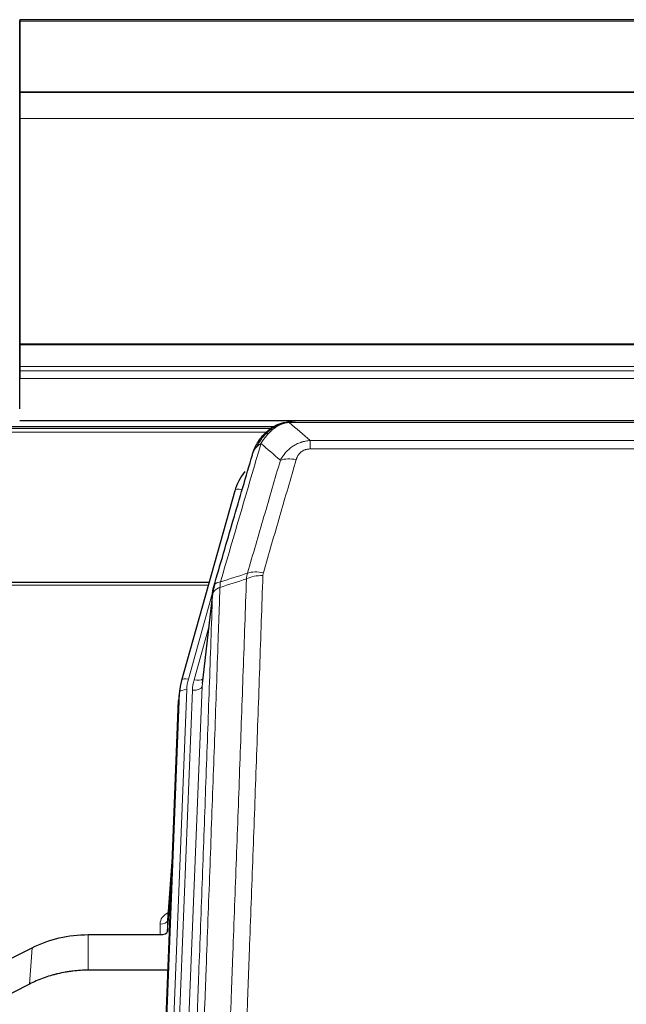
# Model space of a CAD drawing. Header units: inches. Extents: x 0 to 23760, y -13 to 16800.
# Tile 80 of 247: x 5744 to 5996, y 7654 to 8063. Entities that reach past the tile are written whole.
import ezdxf

# ---------------------------------------------------------------- set-up
doc = ezdxf.new("R2010")
doc.units = ezdxf.units.IN
doc.layers.add('1', color=7, linetype='Continuous', true_color=0xffffff)

msp = doc.modelspace()

# ---------------------------------------------------------------- linework, layer by layer
at = {"layer": '1', "color": 2, "linetype": 'Continuous', "lineweight": 25}
for p, q in [((7350.604, 8063.497), (5743.604, 8063.496)), ((5743.604, 8063.496), (5743.604, 8062.952)), ((5743.604, 8045.394), (5743.604, 8063.158)), ((5743.604, 8062.952), (5743.604, 8033.369)), ((5743.604, 8044.572), (5743.604, 8045.394)), ((5743.604, 8029.816), (5743.604, 8044.572)), ((7350.604, 8033.369), (5743.604, 8033.369)), ((5743.604, 8033.369), (5743.604, 8033.183)), ((7350.604, 8033.187), (5743.604, 8033.187)), ((5743.604, 8033.187), (5743.604, 8022.422)), ((5743.604, 8033.183), (5743.604, 8033.187)), ((5743.604, 8029.772), (5743.604, 8029.816)), ((5743.604, 8005.183), (5743.604, 8029.772)), ((5743.604, 8022.422), (5743.604, 7928.595)), ((5743.604, 8005.187), (5743.604, 8005.183)), ((5743.604, 7921.222), (5743.604, 8005.187)), ((5743.604, 7928.595), (5743.604, 7928.15)), ((5743.604, 7928.15), (5743.604, 7919.237)), ((5743.604, 7913.513), (5743.604, 7921.222)), ((5743.604, 7919.237), (5743.604, 7917.393)), ((5743.604, 7917.393), (5743.604, 7914.151)), ((5743.604, 7901.538), (5743.604, 7914.151)), ((5743.604, 7901.538), (5743.604, 7913.513)), ((5743.604, 7896.694), (7350.604, 7896.694)), ((6076.165, 7896.512), (5858.044, 7896.512)), ((5849.07, 7893.997), (5525.12, 7893.997)), ((5851.102, 7895.035), (5851.002, 7895.007)), ((5833.051, 7867.42), (5810.877, 7788.534)), ((5822.324, 7829.249), (5688.104, 7829.249)), ((5823.913, 7825.733), (5819.497, 7787.214)), ((5810.877, 7788.534), (5810.858, 7788.437)), ((5810.196, 7785.071), (5809.822, 7781.813)), ((5796.582, 7447.026), (5809.7, 7780.228)), ((5807.209, 7716.956), (5805.002, 7688.757)), ((5805.006, 7684.001), (5806.828, 7707.282)), ((5804.995, 7688.577), (5805.006, 7684.001)), ((5772.104, 7682.75), (5802.007, 7682.75)), ((5732.56, 7669.09), (5748.725, 7677.264)), ((5805.279, 7667.94), (5772.104, 7667.94)), ((5747.669, 7662.133), (5731.99, 7654.104))]:
    msp.add_line(p, q, dxfattribs=at)
at = {"layer": '1', "color": 110, "linetype": 'Continuous', "lineweight": 13}
for p, q in [((7350.604, 8062.952), (5743.604, 8062.952)), ((7350.604, 8022.422), (5743.604, 8022.422)), ((7350.604, 7928.595), (5743.604, 7928.595)), ((7350.604, 7928.15), (5743.604, 7928.15)), ((7350.604, 7919.237), (5743.604, 7919.237)), ((7350.604, 7917.393), (5743.604, 7917.393)), ((7350.604, 7914.151), (5743.604, 7914.151)), ((5848.172, 7893.436), (5525.936, 7893.436)), ((5846.212, 7891.823), (5527.977, 7891.823)), ((5851.002, 7895.007), (5850.933, 7894.85)), ((6078.507, 7895.849), (5855.702, 7895.849)), ((5864.433, 7888.381), (6069.776, 7888.381)), ((5864.433, 7888.381), (5864.433, 7884.848)), ((6069.776, 7884.848), (5864.433, 7884.848)), ((5835.939, 7867.993), (5831.214, 7851.182)), ((5822.037, 7828.219), (5688.104, 7828.219)), ((5823.838, 7824.941), (5813.765, 7789.107)), ((5823.784, 7824.221), (5819.407, 7786.04)), ((5822.138, 7810.252), (5816.112, 7788.815)), ((5819.407, 7786.04), (5806.341, 7454.146)), ((5796.963, 7450.464), (5810.074, 7783.486)), ((5813.068, 7784.706), (5799.957, 7451.684)), ((5802.349, 7452.52), (5815.415, 7784.414)), ((5810.074, 7783.486), (5809.7, 7780.228)), ((5807.202, 7716.765), (5804.995, 7688.577)), ((5802.007, 7682.75), (5801.997, 7687.166)), ((5772.104, 7682.75), (5772.104, 7667.94)), ((5748.725, 7677.264), (5747.669, 7662.133))]:
    msp.add_line(p, q, dxfattribs=at)
for centre, major_axis, ratio, start_param, end_param in [((5858.586, 7874.626), (-9.598, 2.808), 0.562843, 4.8755761, 5.6185342), ((5835.939, 7866.608), (-2.888, 0.812), 0.4480327, 4.837666, 6.2831701), ((5844.737, 7826.571), (9.994, -0.345), 0.559112, 1.5901207, 2.34753), ((5844.925, 7827.743), (9.604, -2.788), 0.5442898, 1.7274916, 2.473129), ((5813.765, 7787.722), (-2.888, 0.812), 0.4480327, 4.837666, 6.2831701), ((5837.086, 7783.956), (24.033, -0.038), 0.8858289, 2.8989744, 3.1081259), ((5839.433, 7783.663), (24.033, -0.038), 0.8858289, 2.8989744, 3.1081259), ((5815.415, 7786.26), (-3.997, 0.157), 0.4614673, 1.5889619, 3.1073983), ((5816.112, 7790.662), (-3.851, 1.082), 0.4480327, 1.6960734, 2.8915811), ((5813.068, 7783.321), (-2.998, 0.118), 0.4614673, 4.7305545, 6.248991), ((5808, 7687.166), (6.003, -0.046), 0.8757409, 2.0547277, 3.1504318), ((5801.997, 7688.621), (3, 0.007), 0.4848086, 4.7112485, 6.2484184)]:
    msp.add_ellipse(centre, major_axis=major_axis, ratio=ratio, start_param=start_param, end_param=end_param, dxfattribs=at)
at = {"layer": '1', "color": 2, "linetype": 'Continuous', "lineweight": 25}
for centre, major_axis, ratio, start_param, end_param in [((5859.246, 7861.407), (27.014, -0.465), 0.8900028, 2.5377877, 2.912319), ((5837.086, 7782.571), (27.027, -0.37), 0.8864308, 2.9096812, 3.1188327), ((5836.721, 7779.384), (27.037, -0.043), 0.8858289, 3.0417954, 3.1081259), ((5802.008, 7684.044), (-3, 0), 0.4313147, 1.5706417, 3.1078116)]:
    msp.add_ellipse(centre, major_axis=major_axis, ratio=ratio, start_param=start_param, end_param=end_param, dxfattribs=at)
for points, knots in [([(5850.933, 7894.85), (5851.391, 7895.073), (5851.855, 7895.273), (5853.725, 7895.974), (5855.162, 7896.28), (5856.572, 7896.369)], [0, 0, 0, 0, 0.25, 0.25, 1, 1, 1, 1]), ([(5858.244, 7896.509), (5858.229, 7896.51), (5858.201, 7896.51), (5858.16, 7896.511), (5858.119, 7896.511), (5858.08, 7896.511), (5858.041, 7896.512), (5858.004, 7896.511), (5857.968, 7896.511), (5857.932, 7896.511), (5857.898, 7896.51), (5857.865, 7896.51), (5857.833, 7896.509), (5857.802, 7896.508), (5857.772, 7896.507), (5857.743, 7896.506), (5857.715, 7896.505), (5857.688, 7896.504), (5857.662, 7896.503), (5857.638, 7896.502), (5857.614, 7896.501), (5857.591, 7896.5), (5857.57, 7896.498), (5857.549, 7896.497), (5857.53, 7896.496), (5857.511, 7896.495), (5857.494, 7896.494), (5857.478, 7896.493), (5857.463, 7896.492), (5857.448, 7896.491), (5857.435, 7896.49), (5857.423, 7896.489), (5857.412, 7896.488), (5857.402, 7896.487), (5857.393, 7896.487), (5857.385, 7896.486), (5857.379, 7896.486), (5857.373, 7896.485), (5857.368, 7896.485), (5857.356, 7896.484), (5857.335, 7896.482), (5857.306, 7896.479), (5857.277, 7896.477), (5857.249, 7896.474), (5857.221, 7896.471), (5857.193, 7896.469), (5857.166, 7896.466), (5857.139, 7896.463), (5857.113, 7896.459), (5857.086, 7896.456), (5857.06, 7896.453), (5857.035, 7896.45), (5857.009, 7896.446), (5856.984, 7896.443), (5856.96, 7896.44), (5856.935, 7896.436), (5856.911, 7896.432), (5856.888, 7896.429), (5856.864, 7896.425), (5856.841, 7896.421), (5856.819, 7896.418), (5856.796, 7896.414), (5856.774, 7896.41), (5856.753, 7896.406), (5856.731, 7896.402), (5856.71, 7896.398), (5856.69, 7896.394), (5856.669, 7896.39), (5856.649, 7896.386), (5856.629, 7896.382), (5856.61, 7896.378), (5856.591, 7896.373), (5856.579, 7896.371), (5856.572, 7896.369)], [0, 0, 0, 0, 0.0247661, 0.0489206, 0.0724636, 0.0953949, 0.1177147, 0.1394229, 0.1605195, 0.1810045, 0.2008779, 0.2201398, 0.23879, 0.2568287, 0.2742558, 0.2910713, 0.3072753, 0.3228676, 0.3378484, 0.3522176, 0.3659752, 0.3791212, 0.3916556, 0.4035785, 0.4148897, 0.4255894, 0.4356775, 0.445154, 0.454019, 0.4622723, 0.4699141, 0.4769443, 0.4833629, 0.48917, 0.4943654, 0.4989493, 0.5029216, 0.5062824, 0.5090316, 0.5111692, 0.5284651, 0.5456049, 0.5625886, 0.5794163, 0.5960881, 0.612604, 0.6289642, 0.6451687, 0.6612176, 0.6771111, 0.6928491, 0.7084319, 0.7238594, 0.7391318, 0.7542492, 0.7692118, 0.7840195, 0.7986726, 0.8131712, 0.8275153, 0.8417051, 0.8557408, 0.8696224, 0.8833501, 0.8969241, 0.9103445, 0.9236114, 0.936725, 0.9496856, 0.9624932, 0.975148, 0.9876502, 1, 1, 1, 1]), ([(5844.904, 7890.639), (5845.122, 7890.874), (5845.345, 7891.103), (5846.219, 7891.953), (5846.91, 7892.534), (5847.636, 7893.06)], [0, 0, 0, 0, 0.2626999, 0.2626999, 1, 1, 1, 1]), ([(5845.89, 7891.124), (5846.076, 7891.319), (5846.265, 7891.509), (5847.037, 7892.252), (5847.647, 7892.769), (5848.917, 7893.707), (5849.576, 7894.128), (5850.477, 7894.621), (5850.705, 7894.738), (5850.933, 7894.85)], [0, 0, 0, 0, 0.125, 0.125, 0.5, 0.5, 0.875, 0.875, 1, 1, 1, 1]), ([(5851.102, 7895.035), (5851.68, 7895.286), (5852.268, 7895.505), (5852.949, 7895.719), (5853.036, 7895.746), (5853.124, 7895.772)], [0, 0, 0, 0, 0.8717446, 0.8717446, 1, 1, 1, 1]), ([(5841.021, 7884.215), (5841.634, 7885.955), (5842.53, 7887.644), (5844.059, 7889.679), (5844.469, 7890.17), (5844.904, 7890.639)], [0, 0, 0, 0, 0.75, 0.75, 1, 1, 1, 1]), ([(5844.525, 7890.169), (5844.581, 7890.272), (5844.65, 7890.375), (5844.786, 7890.53), (5844.843, 7890.586), (5844.904, 7890.639)], [0, 0, 0, 0, 0.6295096, 0.6295096, 1, 1, 1, 1]), ([(5840.382, 7882.441), (5840.388, 7882.463), (5840.4, 7882.507), (5840.418, 7882.573), (5840.437, 7882.638), (5840.455, 7882.704), (5840.474, 7882.769), (5840.492, 7882.834), (5840.511, 7882.898), (5840.53, 7882.962), (5840.55, 7883.026), (5840.569, 7883.09), (5840.589, 7883.153), (5840.608, 7883.216), (5840.628, 7883.279), (5840.648, 7883.341), (5840.669, 7883.403), (5840.689, 7883.465), (5840.71, 7883.527), (5840.73, 7883.588), (5840.751, 7883.649), (5840.772, 7883.71), (5840.793, 7883.77), (5840.814, 7883.831), (5840.836, 7883.89), (5840.857, 7883.95), (5840.879, 7884.009), (5840.901, 7884.068), (5840.922, 7884.127), (5840.944, 7884.186), (5840.966, 7884.244), (5840.989, 7884.302), (5841.011, 7884.359), (5841.033, 7884.416), (5841.056, 7884.474), (5841.079, 7884.53), (5841.101, 7884.587), (5841.124, 7884.643), (5841.147, 7884.699), (5841.17, 7884.754), (5841.193, 7884.81), (5841.216, 7884.865), (5841.24, 7884.919), (5841.263, 7884.974), (5841.287, 7885.028), (5841.31, 7885.082), (5841.334, 7885.136), (5841.358, 7885.189), (5841.381, 7885.242), (5841.405, 7885.295), (5841.429, 7885.347), (5841.453, 7885.399), (5841.477, 7885.451), (5841.501, 7885.503), (5841.525, 7885.554), (5841.55, 7885.605), (5841.574, 7885.656), (5841.598, 7885.707), (5841.623, 7885.757), (5841.647, 7885.807), (5841.672, 7885.857), (5841.696, 7885.906), (5841.721, 7885.955), (5841.746, 7886.004), (5841.77, 7886.053), (5841.795, 7886.101), (5841.813, 7886.137), (5841.824, 7886.157), (5841.826, 7886.161)], [0, 0, 0, 0, 0.0171812, 0.0343046, 0.0513704, 0.0683783, 0.0853286, 0.1022212, 0.119056, 0.1358331, 0.1525524, 0.1692141, 0.185818, 0.2023642, 0.2188526, 0.2352834, 0.2516564, 0.2679717, 0.2842292, 0.3004291, 0.3165712, 0.3326555, 0.3486822, 0.3646511, 0.3805623, 0.3964158, 0.4122116, 0.4279496, 0.4436299, 0.4592525, 0.4748173, 0.4903244, 0.5057738, 0.5211655, 0.5364994, 0.5517757, 0.5669942, 0.5821549, 0.597258, 0.6123033, 0.6272909, 0.6422208, 0.6570929, 0.6719073, 0.686664, 0.701363, 0.7160042, 0.7305878, 0.7451136, 0.7595816, 0.773992, 0.7883446, 0.8026395, 0.8168767, 0.8310561, 0.8451778, 0.8592418, 0.8732481, 0.8871967, 0.9010875, 0.9149206, 0.928696, 0.9424136, 0.9560736, 0.9696758, 0.9832203, 0.996707, 1, 1, 1, 1]), ([(5840.382, 7882.441), (5840.467, 7882.902), (5840.609, 7883.352), (5840.872, 7883.931), (5840.944, 7884.074), (5841.021, 7884.215)], [0, 0, 0, 0, 0.75, 0.75, 1, 1, 1, 1]), ([(5824.34, 7827.671), (5827.026, 7836.882), (5829.705, 7846.052), (5833.716, 7859.745), (5835.052, 7864.299), (5837.719, 7873.386), (5839.052, 7877.919), (5840.382, 7882.441)], [0, 0, 0, 0, 0.5, 0.5, 0.75, 0.75, 1, 1, 1, 1]), ([(5823.784, 7824.221), (5823.784, 7824.232), (5823.785, 7824.271), (5823.789, 7824.357), (5823.796, 7824.497), (5823.807, 7824.69), (5823.826, 7824.936), (5823.855, 7825.235), (5823.896, 7825.586), (5823.94, 7825.887), (5823.979, 7826.117), (5824.004, 7826.261), (5824.03, 7826.4), (5824.057, 7826.535), (5824.085, 7826.666), (5824.112, 7826.793), (5824.141, 7826.917), (5824.169, 7827.036), (5824.198, 7827.151), (5824.226, 7827.263), (5824.255, 7827.371), (5824.283, 7827.474), (5824.311, 7827.574), (5824.33, 7827.639), (5824.34, 7827.671)], [0, 0, 0, 0, 0.0092499, 0.0337179, 0.073404, 0.128308, 0.1984299, 0.2837694, 0.3843264, 0.5001005, 0.5424888, 0.5838484, 0.6241794, 0.6634821, 0.7017567, 0.7390032, 0.7752221, 0.8104134, 0.8445775, 0.8777146, 0.909825, 0.9409091, 0.9709673, 1, 1, 1, 1]), ([(5748.725, 7677.264), (5752.258, 7679.051), (5756.06, 7680.43), (5763.943, 7682.28), (5768.023, 7682.75), (5772.104, 7682.75)], [0, 0, 0, 0, 0.5, 0.5, 1, 1, 1, 1]), ([(5772.104, 7667.94), (5771.034, 7667.94), (5768.899, 7667.878), (5766.774, 7667.692), (5765.448, 7667.537), (5765.183, 7667.504), (5764.654, 7667.434), (5763.863, 7667.324), (5763.075, 7667.196), (5761.505, 7666.919), (5760.465, 7666.704), (5759.302, 7666.427), (5759.173, 7666.396), (5758.916, 7666.332), (5758.53, 7666.236), (5757.634, 7666.001), (5756.874, 7665.784), (5755.364, 7665.328), (5753.377, 7664.664), (5751.443, 7663.887), (5749.535, 7663.053), (5748.595, 7662.607), (5747.669, 7662.133)], [0, 0, 0, 0, 0.125, 0.25, 0.25, 0.28125, 0.28125, 0.3125, 0.375, 0.375, 0.5, 0.5, 0.515625, 0.515625, 0.53125, 0.5625, 0.625, 0.625, 0.75, 0.875, 0.875, 1, 1, 1, 1])]:
    msp.add_open_spline(points, degree=3, knots=knots, dxfattribs=at)
at = {"layer": '1', "color": 110, "linetype": 'Continuous', "lineweight": 13}
for points, knots in [([(5856.572, 7896.369), (5856.564, 7896.367), (5856.548, 7896.364), (5856.525, 7896.358), (5856.501, 7896.352), (5856.479, 7896.347), (5856.456, 7896.341), (5856.434, 7896.335), (5856.412, 7896.329), (5856.39, 7896.323), (5856.369, 7896.316), (5856.348, 7896.31), (5856.327, 7896.304), (5856.307, 7896.297), (5856.287, 7896.291), (5856.267, 7896.284), (5856.248, 7896.277), (5856.229, 7896.271), (5856.21, 7896.264), (5856.192, 7896.257), (5856.174, 7896.25), (5856.156, 7896.243), (5856.139, 7896.236), (5856.122, 7896.228), (5856.105, 7896.221), (5856.089, 7896.214), (5856.073, 7896.206), (5856.057, 7896.199), (5856.042, 7896.191), (5856.027, 7896.183), (5856.012, 7896.176), (5855.998, 7896.168), (5855.984, 7896.16), (5855.97, 7896.152), (5855.957, 7896.144), (5855.944, 7896.136), (5855.931, 7896.128), (5855.918, 7896.12), (5855.906, 7896.112), (5855.895, 7896.103), (5855.883, 7896.095), (5855.872, 7896.086), (5855.862, 7896.078), (5855.851, 7896.069), (5855.841, 7896.061), (5855.831, 7896.052), (5855.822, 7896.043), (5855.813, 7896.035), (5855.804, 7896.026), (5855.796, 7896.017), (5855.788, 7896.008), (5855.78, 7895.999), (5855.773, 7895.99), (5855.766, 7895.981), (5855.759, 7895.972), (5855.753, 7895.963), (5855.746, 7895.953), (5855.741, 7895.944), (5855.735, 7895.935), (5855.73, 7895.925), (5855.725, 7895.916), (5855.721, 7895.907), (5855.717, 7895.897), (5855.713, 7895.888), (5855.71, 7895.878), (5855.707, 7895.868), (5855.704, 7895.859), (5855.702, 7895.852), (5855.702, 7895.849)], [0, 0, 0, 0, 0.0185022, 0.0368847, 0.0551481, 0.073293, 0.0913199, 0.1092294, 0.1270222, 0.1446988, 0.1622598, 0.1797059, 0.1970378, 0.2142561, 0.2313614, 0.2483544, 0.265236, 0.2820066, 0.2986672, 0.3152184, 0.331661, 0.3479958, 0.3642235, 0.380345, 0.3963611, 0.4122725, 0.4280803, 0.4437851, 0.459388, 0.4748898, 0.4902915, 0.5055939, 0.5207981, 0.535905, 0.5509156, 0.565831, 0.5806521, 0.5953801, 0.6100159, 0.6245607, 0.6390157, 0.6533819, 0.6676604, 0.6818526, 0.6959596, 0.7099825, 0.7239227, 0.7377815, 0.75156, 0.7652597, 0.7788818, 0.7924277, 0.8058989, 0.8192966, 0.8326224, 0.8458776, 0.8590638, 0.8721825, 0.8852351, 0.8982233, 0.9111485, 0.9240124, 0.9368166, 0.9495628, 0.9622525, 0.9748874, 0.9874694, 1, 1, 1, 1]), ([(5847.114, 7891.337), (5847.264, 7891.495), (5847.415, 7891.65), (5848.03, 7892.259), (5848.509, 7892.687), (5849.503, 7893.474), (5850.018, 7893.832), (5850.725, 7894.257), (5850.903, 7894.359), (5851.084, 7894.456)], [0, 0, 0, 0, 0.125, 0.125, 0.5, 0.5, 0.875, 0.875, 1, 1, 1, 1]), ([(5850.933, 7894.85), (5850.932, 7894.82), (5850.933, 7894.788), (5850.947, 7894.702), (5850.963, 7894.647), (5851.011, 7894.543), (5851.043, 7894.494), (5851.084, 7894.456)], [0, 0, 0, 0, 0.25, 0.25, 0.625, 0.625, 1, 1, 1, 1]), ([(5851.084, 7894.456), (5851.444, 7894.65), (5851.811, 7894.826), (5853.305, 7895.453), (5854.481, 7895.747), (5855.702, 7895.849)], [0, 0, 0, 0, 0.25, 0.25, 1, 1, 1, 1]), ([(5842.232, 7885.799), (5842.93, 7887.252), (5843.801, 7888.646), (5845.162, 7890.329), (5845.519, 7890.735), (5845.89, 7891.124)], [0, 0, 0, 0, 0.75, 0.75, 1, 1, 1, 1]), ([(5843.939, 7887.13), (5844.632, 7888.245), (5845.398, 7889.343), (5846.525, 7890.692), (5846.816, 7891.02), (5847.114, 7891.337)], [0, 0, 0, 0, 0.75, 0.75, 1, 1, 1, 1]), ([(5844.904, 7890.639), (5844.935, 7890.666), (5844.967, 7890.692), (5845.102, 7890.794), (5845.215, 7890.864), (5845.464, 7890.986), (5845.601, 7891.038), (5845.792, 7891.097), (5845.841, 7891.111), (5845.89, 7891.124)], [0, 0, 0, 0, 0.125, 0.125, 0.5, 0.5, 0.875, 0.875, 1, 1, 1, 1]), ([(5845.89, 7891.124), (5845.989, 7891.151), (5846.09, 7891.174), (5846.347, 7891.224), (5846.504, 7891.248), (5846.815, 7891.292), (5846.968, 7891.313), (5847.114, 7891.337)], [0, 0, 0, 0, 0.25, 0.25, 0.625, 0.625, 1, 1, 1, 1]), ([(5852.006, 7880.168), (5852.304, 7880.735), (5852.63, 7881.282), (5853.343, 7882.334), (5853.729, 7882.838), (5854.358, 7883.561), (5854.63, 7883.854), (5854.915, 7884.139), (5855.03, 7884.252), (5855.088, 7884.308), (5855.264, 7884.475), (5855.382, 7884.584), (5855.985, 7885.12), (5856.494, 7885.517), (5857.166, 7885.971), (5857.302, 7886.06), (5857.509, 7886.19), (5857.579, 7886.233), (5857.719, 7886.317), (5857.789, 7886.359), (5858.141, 7886.564), (5858.428, 7886.718), (5859.304, 7887.151), (5859.909, 7887.401), (5860.612, 7887.638), (5860.691, 7887.664), (5860.848, 7887.714), (5860.928, 7887.739), (5861.166, 7887.81), (5861.325, 7887.855), (5861.805, 7887.982), (5862.127, 7888.056), (5863.102, 7888.248), (5863.763, 7888.334), (5864.433, 7888.381)], [0, 0, 0, 0, 0.125, 0.125, 0.25, 0.25, 0.3125, 0.328125, 0.328125, 0.34375, 0.34375, 0.375, 0.375, 0.5, 0.5, 0.53125, 0.53125, 0.546875, 0.546875, 0.5625, 0.5625, 0.625, 0.625, 0.75, 0.75, 0.765625, 0.765625, 0.78125, 0.78125, 0.8125, 0.8125, 0.875, 0.875, 1, 1, 1, 1]), ([(5843.939, 7887.13), (5842.541, 7882.375), (5841.142, 7877.609), (5838.339, 7868.053), (5836.936, 7863.264), (5832.723, 7848.861), (5829.907, 7839.213), (5827.085, 7829.52)], [0, 0, 0, 0, 0.25, 0.25, 0.5, 0.5, 1, 1, 1, 1]), ([(5841.021, 7884.215), (5841.06, 7884.286), (5841.101, 7884.356), (5841.268, 7884.633), (5841.407, 7884.837), (5841.711, 7885.234), (5841.875, 7885.427), (5842.11, 7885.676), (5842.17, 7885.738), (5842.232, 7885.799)], [0, 0, 0, 0, 0.125, 0.125, 0.5, 0.5, 0.875, 0.875, 1, 1, 1, 1]), ([(5842.232, 7885.799), (5842.355, 7885.922), (5842.483, 7886.041), (5842.815, 7886.333), (5843.026, 7886.502), (5843.467, 7886.826), (5843.699, 7886.981), (5843.939, 7887.13)], [0, 0, 0, 0, 0.25, 0.25, 0.625, 0.625, 1, 1, 1, 1]), ([(5858.586, 7880.412), (5858.607, 7880.484), (5858.629, 7880.556), (5858.675, 7880.7), (5858.699, 7880.771), (5858.775, 7880.985), (5858.829, 7881.125), (5858.947, 7881.403), (5859.011, 7881.541), (5859.147, 7881.812), (5859.221, 7881.946), (5859.378, 7882.211), (5859.462, 7882.341), (5859.597, 7882.533), (5859.644, 7882.597), (5859.74, 7882.723), (5859.79, 7882.785), (5859.944, 7882.969), (5860.052, 7883.088), (5860.28, 7883.317), (5860.399, 7883.428), (5860.589, 7883.586), (5860.686, 7883.664), (5860.787, 7883.739), (5860.855, 7883.789), (5860.89, 7883.813), (5861.064, 7883.933), (5861.209, 7884.023), (5861.656, 7884.271), (5861.972, 7884.41), (5862.393, 7884.55), (5862.478, 7884.576), (5862.651, 7884.625), (5862.738, 7884.648), (5862.999, 7884.709), (5863.175, 7884.743), (5863.53, 7884.796), (5863.709, 7884.816), (5864.069, 7884.841), (5864.25, 7884.848), (5864.433, 7884.848)], [0, 0, 0, 0, 0.03125, 0.03125, 0.0625, 0.0625, 0.125, 0.125, 0.1875, 0.1875, 0.25, 0.25, 0.3125, 0.3125, 0.34375, 0.34375, 0.375, 0.375, 0.4375, 0.4375, 0.5, 0.5, 0.53125, 0.546875, 0.546875, 0.5625, 0.5625, 0.625, 0.625, 0.75, 0.75, 0.78125, 0.78125, 0.8125, 0.8125, 0.875, 0.875, 0.9375, 0.9375, 1, 1, 1, 1]), ([(5838.329, 7833.17), (5840.617, 7841.064), (5842.901, 7848.927), (5846.32, 7860.676), (5847.459, 7864.585), (5849.734, 7872.388), (5850.871, 7876.282), (5852.006, 7880.168)], [0, 0, 0, 0, 0.5, 0.5, 0.75, 0.75, 1, 1, 1, 1]), ([(5858.586, 7880.412), (5857.452, 7876.52), (5856.317, 7872.62), (5854.044, 7864.805), (5852.907, 7860.89), (5849.492, 7849.122), (5847.21, 7841.247), (5844.925, 7833.341)], [0, 0, 0, 0, 0.25, 0.25, 0.5, 0.5, 1, 1, 1, 1]), ([(5825.896, 7512.2), (5826.454, 7526.013), (5827.556, 7553.508), (5829.166, 7594.36), (5830.209, 7621.334), (5830.981, 7641.467), (5831.364, 7651.509), (5831.743, 7661.514), (5831.994, 7668.176), (5832.12, 7671.503), (5832.744, 7688.117), (5833.236, 7701.338), (5833.962, 7721.062), (5834.203, 7727.618), (5834.679, 7740.692), (5834.915, 7747.21), (5835.618, 7766.708), (5836.54, 7792.555), (5837.432, 7818.101), (5837.87, 7830.798)], [0, 0, 0, 0, 0.125, 0.25, 0.375, 0.375, 0.4375, 0.46875, 0.46875, 0.5, 0.5, 0.625, 0.625, 0.6875, 0.6875, 0.75, 0.75, 0.875, 1, 1, 1, 1]), ([(5844.737, 7832.164), (5844.3, 7819.451), (5843.409, 7793.873), (5842.489, 7767.993), (5841.787, 7748.47), (5841.551, 7741.943), (5841.075, 7728.853), (5840.835, 7722.288), (5840.11, 7702.539), (5839.619, 7689.302), (5838.995, 7672.667), (5838.87, 7669.336), (5838.618, 7662.665), (5838.24, 7652.647), (5837.858, 7642.592), (5837.087, 7622.434), (5836.045, 7595.426), (5834.437, 7554.522), (5833.336, 7526.992), (5832.779, 7513.161)], [0, 0, 0, 0, 0.125, 0.25, 0.25, 0.3125, 0.3125, 0.375, 0.375, 0.5, 0.5, 0.53125, 0.53125, 0.5625, 0.625, 0.625, 0.75, 0.875, 1, 1, 1, 1]), ([(5844.737, 7832.164), (5844.744, 7832.363), (5844.763, 7832.56), (5844.825, 7832.953), (5844.869, 7833.148), (5844.925, 7833.341)], [0, 0, 0, 0, 0.5, 0.5, 1, 1, 1, 1]), ([(5826.873, 7827.229), (5826.817, 7825.617), (5826.761, 7824.004), (5826.649, 7820.775), (5826.481, 7815.928), (5826.085, 7804.592), (5825.742, 7794.833), (5825.049, 7775.257), (5824.108, 7749.001), (5822.65, 7709.156), (5821.645, 7682.285), (5821.072, 7667.083), (5821.008, 7665.393), (5820.88, 7662.011), (5820.687, 7656.933), (5820.236, 7645.063), (5819.844, 7634.848), (5819.516, 7626.314), (5819.45, 7624.606), (5819.318, 7621.188), (5819.12, 7616.058), (5818.655, 7604.066), (5818.252, 7593.749), (5817.44, 7573.067), (5816.343, 7545.359), (5815.215, 7517.386), (5814.644, 7503.333)], [0, 0, 0, 0, 0.015625, 0.015625, 0.03125, 0.0625, 0.125, 0.125, 0.25, 0.375, 0.5, 0.5, 0.515625, 0.515625, 0.53125, 0.5625, 0.625, 0.625, 0.640625, 0.640625, 0.65625, 0.6875, 0.75, 0.75, 0.875, 1, 1, 1, 1]), ([(5826.873, 7827.229), (5826.86, 7827.225), (5826.835, 7827.215), (5826.797, 7827.201), (5826.759, 7827.186), (5826.721, 7827.171), (5826.682, 7827.156), (5826.644, 7827.14), (5826.605, 7827.125), (5826.567, 7827.109), (5826.528, 7827.093), (5826.489, 7827.076), (5826.45, 7827.059), (5826.411, 7827.042), (5826.372, 7827.025), (5826.333, 7827.007), (5826.294, 7826.989), (5826.255, 7826.971), (5826.216, 7826.952), (5826.177, 7826.934), (5826.138, 7826.914), (5826.098, 7826.895), (5826.059, 7826.875), (5826.02, 7826.855), (5825.981, 7826.835), (5825.942, 7826.814), (5825.902, 7826.793), (5825.863, 7826.772), (5825.824, 7826.751), (5825.785, 7826.729), (5825.746, 7826.707), (5825.707, 7826.684), (5825.669, 7826.661), (5825.63, 7826.638), (5825.591, 7826.615), (5825.553, 7826.591), (5825.514, 7826.567), (5825.476, 7826.542), (5825.438, 7826.517), (5825.4, 7826.492), (5825.362, 7826.467), (5825.325, 7826.441), (5825.287, 7826.415), (5825.25, 7826.389), (5825.213, 7826.362), (5825.176, 7826.335), (5825.139, 7826.307), (5825.103, 7826.279), (5825.066, 7826.251), (5825.031, 7826.223), (5824.995, 7826.194), (5824.959, 7826.164), (5824.924, 7826.135), (5824.889, 7826.105), (5824.855, 7826.075), (5824.82, 7826.044), (5824.787, 7826.013), (5824.753, 7825.982), (5824.72, 7825.95), (5824.684, 7825.916), (5824.648, 7825.879), (5824.609, 7825.84), (5824.572, 7825.8), (5824.535, 7825.76), (5824.499, 7825.72), (5824.464, 7825.68), (5824.43, 7825.64), (5824.396, 7825.599), (5824.364, 7825.558), (5824.332, 7825.518), (5824.301, 7825.476), (5824.271, 7825.435), (5824.242, 7825.393), (5824.214, 7825.352), (5824.186, 7825.31), (5824.159, 7825.268), (5824.134, 7825.226), (5824.109, 7825.183), (5824.085, 7825.141), (5824.062, 7825.098), (5824.039, 7825.055), (5824.018, 7825.012), (5823.997, 7824.969), (5823.978, 7824.926), (5823.959, 7824.883), (5823.941, 7824.839), (5823.924, 7824.796), (5823.908, 7824.752), (5823.893, 7824.708), (5823.878, 7824.664), (5823.865, 7824.62), (5823.852, 7824.576), (5823.84, 7824.532), (5823.83, 7824.488), (5823.82, 7824.444), (5823.811, 7824.399), (5823.803, 7824.355), (5823.795, 7824.31), (5823.789, 7824.265), (5823.785, 7824.236), (5823.784, 7824.221)], [0, 0, 0, 0, 0.0069372, 0.0139334, 0.0209887, 0.028103, 0.0352764, 0.0425088, 0.0498003, 0.0571509, 0.0645605, 0.0720292, 0.0795569, 0.0871437, 0.0947896, 0.1024945, 0.1102584, 0.1180815, 0.1259636, 0.1339048, 0.141905, 0.1499643, 0.1580827, 0.1662601, 0.1744966, 0.1827922, 0.1911468, 0.1995605, 0.2080333, 0.2165651, 0.225156, 0.233806, 0.2425151, 0.2512832, 0.2601104, 0.2689967, 0.277942, 0.2869465, 0.29601, 0.3051325, 0.3143142, 0.3235549, 0.3328547, 0.3422136, 0.3516315, 0.3611085, 0.3706446, 0.3802398, 0.3898941, 0.3996074, 0.4093798, 0.4192113, 0.4291019, 0.4390515, 0.4490602, 0.459128, 0.4692549, 0.4794409, 0.4896859, 0.4999901, 0.5124905, 0.524991, 0.5374914, 0.5499918, 0.5624922, 0.5749926, 0.587493, 0.5999934, 0.6124937, 0.6249941, 0.6374944, 0.6499948, 0.6624951, 0.6749954, 0.6874957, 0.699996, 0.7124963, 0.7249966, 0.7374968, 0.7499971, 0.7624973, 0.7749976, 0.7874978, 0.799998, 0.8124982, 0.8249984, 0.8374986, 0.8499988, 0.8624989, 0.8749991, 0.8874992, 0.8999993, 0.9124995, 0.9249996, 0.9374997, 0.9499998, 0.9624998, 0.9749999, 0.9875, 1, 1, 1, 1]), ([(5827.085, 7829.52), (5826.676, 7829.486), (5826.304, 7829.416), (5825.645, 7829.212), (5825.36, 7829.078), (5824.888, 7828.756), (5824.702, 7828.568), (5824.439, 7828.149), (5824.361, 7827.918), (5824.34, 7827.671)], [0, 0, 0, 0, 0.25, 0.25, 0.5, 0.5, 0.75, 0.75, 1, 1, 1, 1]), ([(5826.873, 7827.229), (5826.894, 7827.631), (5826.909, 7828.017), (5826.968, 7828.776), (5827.01, 7829.148), (5827.085, 7829.52)], [0, 0, 0, 0, 0.5, 0.5, 1, 1, 1, 1]), ([(5811.588, 7501.553), (5812.158, 7515.552), (5813.283, 7543.42), (5814.377, 7571.024), (5815.186, 7591.628), (5815.588, 7601.905), (5816.052, 7613.852), (5816.25, 7618.962), (5816.381, 7622.367), (5816.447, 7624.069), (5816.774, 7632.571), (5817.165, 7642.747), (5817.615, 7654.573), (5817.807, 7659.631), (5817.935, 7663.001), (5817.998, 7664.685), (5818.571, 7679.828), (5819.572, 7706.597), (5821.027, 7746.29), (5822.433, 7785.524), (5823.339, 7811.373), (5823.784, 7824.221)], [0, 0, 0, 0, 0.125, 0.25, 0.25, 0.3125, 0.34375, 0.359375, 0.359375, 0.375, 0.375, 0.4375, 0.46875, 0.484375, 0.484375, 0.5, 0.5, 0.625, 0.75, 0.875, 1, 1, 1, 1])]:
    msp.add_open_spline(points, degree=3, knots=knots, dxfattribs=at)
at = {"layer": '1', "color": 2, "linetype": 'Continuous', "lineweight": 25}
for points, degree in [([(5856.509, 7896.432), (5857.091, 7896.487), (5857.67, 7896.513), (5858.244, 7896.509)], 3), ([(5851.004, 7895.009), (5849.137, 7894.174), (5847.491, 7892.953)], 2), ([(5824.657, 7828.482), (5823.907, 7825.652)], 1)]:
    msp.add_open_spline(points, degree=degree, dxfattribs=at)
at = {"layer": '1', "color": 110, "linetype": 'Continuous', "lineweight": 13}
for points in [[(5855.702, 7895.849), (5858.595, 7893.357), (5861.505, 7890.868), (5864.433, 7888.381)], [(5852.006, 7880.168), (5849.302, 7882.486), (5846.613, 7884.807), (5843.939, 7887.13)], [(5837.87, 7830.798), (5834.204, 7829.607), (5830.538, 7828.417), (5826.873, 7827.229)], [(5827.085, 7829.52), (5830.832, 7830.735), (5834.58, 7831.952), (5838.329, 7833.17)], [(5837.87, 7830.798), (5837.91, 7831.205), (5838.028, 7832.007), (5838.216, 7832.787), (5838.329, 7833.17)]]:
    msp.add_open_spline(points, degree=3, dxfattribs=at)

doc.saveas('drawing.dxf')
